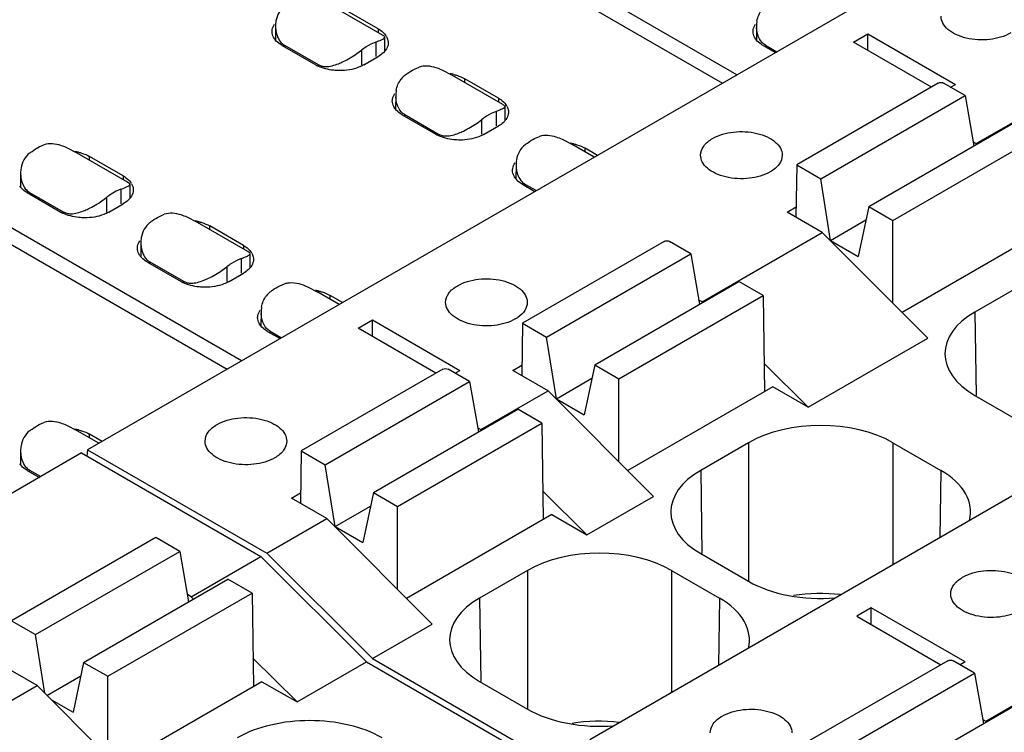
# Model space of a CAD drawing. Header units: inches. Extents: x 0 to 22, y 0 to 17.
# Tile 10 of 51: x 3.55 to 4.12, y 13.215 to 13.627. Entities that reach past the tile are written whole.
import ezdxf

# ---------------------------------------------------------------- set-up
doc = ezdxf.new("R2010")
doc.units = ezdxf.units.IN
doc.header["$LTSCALE"] = 1.21
doc.header["$MEASUREMENT"] = 0
doc.layers.get('0').update_dxf_attribs({"linetype": 'CONTINUOUS'})

msp = doc.modelspace()

# ---------------------------------------------------------------- linework, layer by layer
at = {"color": 7, "linetype": 'CONTINUOUS'}
for p, q in [((4.736179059, 14.0406562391), (3.5892184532, 13.3784155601)), ((5.02682723, 13.8728396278), (3.8798666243, 13.2105989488)), ((3.6973588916, 13.7403315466), (3.9566969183, 13.5905930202)), ((3.9650485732, 13.5954151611), (3.7057105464, 13.7451536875)), ((3.7598712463, 13.6184487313), (3.7308005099, 13.6352338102)), ((3.7574250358, 13.6220663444), (3.7379378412, 13.6333180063)), ((3.6979805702, 13.6237206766), (3.6979202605, 13.6157408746)), ((3.7574250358, 13.6220663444), (3.7574250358, 13.6198611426)), ((3.976369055, 13.6237206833), (3.9763087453, 13.6157408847)), ((3.7560028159, 13.6143948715), (3.7532353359, 13.6132032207)), ((3.7560028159, 13.6143948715), (3.7560345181, 13.6059872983)), ((3.7606705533, 13.6179416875), (3.7598714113, 13.6184485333)), ((3.7609481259, 13.6167166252), (3.7612085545, 13.6172166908)), ((3.7612383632, 13.6092994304), (3.7612085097, 13.6172167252)), ((4.0324622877, 13.6143504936), (4.0408139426, 13.6191726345)), ((4.0408139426, 13.6095283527), (4.0408139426, 13.6191726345)), ((4.0408139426, 13.6191726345), (4.0914912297, 13.589912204)), ((3.7017473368, 13.6124220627), (3.7212345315, 13.6011704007)), ((3.7031329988, 13.6116219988), (3.7031400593, 13.6125562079)), ((3.7031400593, 13.6125562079), (3.7226274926, 13.6013044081)), ((3.7450857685, 13.607680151), (3.747681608, 13.6095978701)), ((3.7476822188, 13.6095975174), (3.7476822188, 13.6011704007)), ((3.7532353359, 13.6132032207), (3.7504471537, 13.6115956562)), ((3.9801358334, 13.6124220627), (3.9873196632, 13.6082742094)), ((3.9815214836, 13.6116220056), (3.9815285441, 13.6125562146)), ((3.9815285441, 13.6125562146), (3.98813219, 13.6087433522)), ((4.0775740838, 13.5883035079), (4.0324622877, 13.6143504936)), ((3.7490733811, 13.6011704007), (3.7574250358, 13.6059925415)), ((3.7226274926, 13.6013044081), (3.7226274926, 13.6006349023)), ((3.7226274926, 13.6013044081), (3.7247525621, 13.6004609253)), ((3.7783556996, 13.5986990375), (3.7811201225, 13.5998924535)), ((3.8003975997, 13.5950492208), (3.7943953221, 13.5981623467)), ((3.8294683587, 13.5782642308), (3.8003976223, 13.5950493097)), ((3.8075349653, 13.5909282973), (3.8075349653, 13.5931334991)), ((3.8270221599, 13.5818818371), (3.8075349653, 13.5931334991)), ((4.0815956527, 13.5906255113), (3.999623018, 13.5432955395)), ((4.0970589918, 13.5834800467), (4.0846834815, 13.5906255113)), ((4.088705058, 13.5883035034), (4.0914912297, 13.589912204)), ((3.7675776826, 13.5835361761), (3.7675173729, 13.5755563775)), ((3.8270221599, 13.5818818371), (3.8270221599, 13.5796766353)), ((4.0135424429, 13.535258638), (4.0970589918, 13.5834800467)), ((4.0970589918, 13.5834800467), (4.1021397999, 13.5542660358)), ((3.4106187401, 13.5747713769), (3.6699567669, 13.4250328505)), ((3.6783084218, 13.4298549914), (3.418970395, 13.5795935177)), ((3.8277442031, 13.5750273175), (3.8255999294, 13.5742103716)), ((3.8308354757, 13.5691149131), (3.8308056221, 13.5770322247)), ((4.1035439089, 13.5556276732), (4.1425182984, 13.5781309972)), ((3.771344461, 13.5722375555), (3.7908316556, 13.5609858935)), ((3.7727301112, 13.5714374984), (3.7727371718, 13.5723717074)), ((3.7727371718, 13.5723717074), (3.792224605, 13.5611199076)), ((3.8146828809, 13.5674956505), (3.8172787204, 13.5694133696)), ((3.8172793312, 13.5694130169), (3.8172793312, 13.5609858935)), ((3.8228324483, 13.5730187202), (3.8200442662, 13.5714111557)), ((3.8255999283, 13.574210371), (3.8228324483, 13.5730187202)), ((3.8255999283, 13.574210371), (3.8256316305, 13.565802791)), ((3.8186705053, 13.5609858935), (3.8270221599, 13.5658080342)), ((4.0413812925, 13.5191848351), (4.1248978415, 13.5674062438)), ((3.792224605, 13.5611199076), (3.792224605, 13.5604503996)), ((3.792224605, 13.5611199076), (3.7943496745, 13.5602764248)), ((3.8479528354, 13.5585145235), (3.8507172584, 13.5597079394)), ((3.8699947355, 13.5548647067), (3.8639924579, 13.5579778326)), ((4.0553007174, 13.5111479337), (4.1388172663, 13.5593693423)), ((3.5612126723, 13.5536923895), (3.5639770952, 13.5548858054)), ((3.5832545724, 13.5500425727), (3.5772522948, 13.5531556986)), ((3.8824062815, 13.5476985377), (3.8699947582, 13.5548647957)), ((3.8771320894, 13.5507437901), (3.8771320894, 13.5529489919)), ((3.8843159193, 13.5488011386), (3.8771320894, 13.5529489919)), ((4.1017198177, 13.5566808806), (4.1035439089, 13.5556276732)), ((3.6123253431, 13.533257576), (3.583254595, 13.5500426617)), ((3.590391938, 13.5459216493), (3.590391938, 13.548126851)), ((3.6098791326, 13.5368751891), (3.590391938, 13.548126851)), ((3.8371748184, 13.5433516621), (3.8371145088, 13.5353718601)), ((3.999623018, 13.5432955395), (3.9991654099, 13.5130221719)), ((3.999623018, 13.5432955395), (4.0135424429, 13.535258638)), ((3.5504346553, 13.5385295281), (3.5503743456, 13.5305497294)), ((3.6098791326, 13.5368751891), (3.6098791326, 13.5346699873)), ((4.0192168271, 13.4995572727), (4.0135424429, 13.535258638)), ((3.6084569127, 13.5292037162), (3.6056894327, 13.5280120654)), ((3.6084569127, 13.5292037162), (3.6084886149, 13.520796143)), ((3.6131246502, 13.5327505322), (3.6123255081, 13.533257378)), ((3.6134022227, 13.5315254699), (3.6136626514, 13.5320255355)), ((3.6136626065, 13.5320255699), (3.61369246, 13.5241082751)), ((3.8409415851, 13.5320530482), (3.8481254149, 13.5279051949)), ((3.842327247, 13.5312529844), (3.8423343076, 13.5321871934)), ((3.8423343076, 13.5321871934), (3.8489379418, 13.5283743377)), ((3.5542014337, 13.5272309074), (3.5736886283, 13.5159792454)), ((3.5555870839, 13.5264308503), (3.5555941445, 13.5273650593)), ((3.5555941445, 13.5273650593), (3.5750815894, 13.5161132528)), ((3.5975398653, 13.5224889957), (3.6001357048, 13.5244067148)), ((3.6001363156, 13.5244063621), (3.6001363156, 13.5159792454)), ((3.6056894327, 13.5280120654), (3.6029012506, 13.5264045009)), ((3.601527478, 13.5159792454), (3.6098791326, 13.5208013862)), ((3.9940552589, 13.515972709), (3.9992553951, 13.5189752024)), ((4.0413812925, 13.5191848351), (4.0352210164, 13.4903166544)), ((4.0413812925, 13.5191848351), (4.0553007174, 13.5111479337)), ((3.5750815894, 13.5161132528), (3.5750815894, 13.515443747)), ((3.5750815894, 13.5161132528), (3.5772066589, 13.51526977)), ((3.6308097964, 13.5135078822), (3.6335742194, 13.5147012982)), ((3.6528516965, 13.5098580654), (3.6468494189, 13.5129711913)), ((4.01445959, 13.5041915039), (3.9940552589, 13.515972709)), ((3.6819224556, 13.4930730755), (3.6528517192, 13.5098581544)), ((3.6599890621, 13.505737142), (3.6599890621, 13.5079423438)), ((3.6794762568, 13.4966906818), (3.6599890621, 13.5079423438)), ((4.0192168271, 13.4995572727), (4.0397189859, 13.5113949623)), ((4.0553007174, 13.4632413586), (4.0553007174, 13.5111479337)), ((4.1445794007, 13.5064431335), (4.0605831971, 13.4579447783)), ((3.9448624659, 13.4640069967), (4.01445959, 13.5041915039)), ((4.01445959, 13.5041915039), (4.0754545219, 13.4430337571)), ((3.6200317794, 13.4983450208), (3.6199714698, 13.4903652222)), ((3.6794762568, 13.4966906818), (3.6794762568, 13.49448548)), ((3.9229142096, 13.4990048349), (3.840941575, 13.451674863)), ((3.9383775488, 13.4918593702), (3.9260020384, 13.4990048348)), ((4.0192168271, 13.4995572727), (4.0352210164, 13.4903166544)), ((3.6780540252, 13.4890192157), (3.6752865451, 13.4878275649)), ((3.6780540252, 13.4890192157), (3.6780857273, 13.4806116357)), ((3.6827217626, 13.4925660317), (3.6819226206, 13.4930728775)), ((3.6829993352, 13.4913409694), (3.6832597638, 13.491841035)), ((3.6832895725, 13.4839237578), (3.683259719, 13.4918410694)), ((3.8548609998, 13.4436379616), (3.9383775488, 13.4918593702)), ((3.9383775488, 13.4918593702), (3.9434583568, 13.4626453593)), ((3.6237985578, 13.4870464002), (3.6432857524, 13.4757947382)), ((3.625184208, 13.4862463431), (3.6251912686, 13.4871805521)), ((3.6251912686, 13.4871805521), (3.6446787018, 13.4759287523)), ((3.6671369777, 13.4823044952), (3.6697328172, 13.4842222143)), ((3.669733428, 13.4842218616), (3.669733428, 13.4757947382)), ((3.6752865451, 13.4878275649), (3.672498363, 13.4862200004)), ((3.6711246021, 13.4757947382), (3.6794762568, 13.4806168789)), ((3.6446787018, 13.4759287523), (3.6446787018, 13.4752592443)), ((3.6446787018, 13.4759287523), (3.6468037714, 13.4750852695)), ((3.7004069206, 13.473323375), (3.7031713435, 13.4745167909)), ((3.7164503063, 13.4727850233), (3.7224488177, 13.4696735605)), ((3.8826998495, 13.4275641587), (3.9662163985, 13.4757855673)), ((3.9801358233, 13.4677486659), (3.9662163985, 13.4757855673)), ((4.1304672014, 13.4741099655), (4.1027537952, 13.4581085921)), ((3.7348603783, 13.4625073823), (3.7224488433, 13.4696736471)), ((3.7295861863, 13.4655526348), (3.7295861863, 13.4677578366)), ((3.7367700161, 13.4636099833), (3.7295861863, 13.4677578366)), ((3.8966192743, 13.4195272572), (3.9801358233, 13.4677486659)), ((3.9801358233, 13.4677486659), (3.9809787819, 13.4119821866)), ((3.9448624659, 13.4640069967), (3.9430383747, 13.4650602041)), ((3.6896289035, 13.4581605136), (3.6895685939, 13.450180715)), ((4.1027537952, 13.4581085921), (4.1034825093, 13.4099000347)), ((3.7457221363, 13.4487903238), (3.7540737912, 13.4536124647)), ((3.7540737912, 13.443968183), (3.7540737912, 13.4536124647)), ((3.7540737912, 13.4536124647), (3.8047510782, 13.4243520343)), ((3.840941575, 13.451674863), (3.8404839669, 13.4214014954)), ((3.840941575, 13.451674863), (3.8548609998, 13.4436379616)), ((3.6933956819, 13.4468618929), (3.7005795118, 13.4427140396)), ((3.6947813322, 13.4460618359), (3.6947883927, 13.4469960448)), ((3.6947883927, 13.4469960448), (3.7013920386, 13.4431831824)), ((3.7908339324, 13.4227433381), (3.7457221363, 13.4487903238)), ((3.8605353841, 13.4079365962), (3.8548609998, 13.4436379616)), ((4.0062461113, 13.4030736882), (4.0754545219, 13.4430337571)), ((3.8353738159, 13.4243520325), (3.8405739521, 13.427354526)), ((3.8826998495, 13.4275641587), (3.8765395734, 13.3986959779)), ((3.8826998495, 13.4275641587), (3.8966192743, 13.4195272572)), ((4.0062461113, 13.4030736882), (3.9807305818, 13.4284020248)), ((3.7948555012, 13.4250653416), (3.7128828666, 13.3777353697)), ((3.8103188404, 13.4179198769), (3.79794333, 13.4250653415)), ((3.8019649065, 13.4227433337), (3.8047510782, 13.4243520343)), ((3.855778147, 13.4125708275), (3.8353738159, 13.4243520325)), ((3.7268022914, 13.3696984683), (3.8103188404, 13.4179198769)), ((3.8103188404, 13.4179198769), (3.8153996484, 13.388705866)), ((3.8605353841, 13.4079365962), (3.8810375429, 13.4197742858)), ((3.8966192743, 13.3716206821), (3.8966192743, 13.4195272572)), ((3.8168037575, 13.3900675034), (3.855778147, 13.4125708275)), ((3.855778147, 13.4125708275), (3.9167730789, 13.3514130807)), ((3.9858979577, 13.4148224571), (3.901901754, 13.3663241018)), ((4.0062461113, 13.4030736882), (3.9858979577, 13.4148224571)), ((4.1027537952, 13.4098890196), (4.1304672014, 13.3938876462)), ((3.8605353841, 13.4079365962), (3.8765395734, 13.3986959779)), ((3.7546411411, 13.3536246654), (3.8381576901, 13.4018460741)), ((3.8520771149, 13.3938091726), (3.8381576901, 13.4018460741)), ((3.561212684, 13.3929543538), (3.563977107, 13.3941477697)), ((3.5832545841, 13.389304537), (3.5772523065, 13.3924176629)), ((3.7685605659, 13.3455877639), (3.8520771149, 13.3938091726)), ((3.8520771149, 13.3938091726), (3.8529200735, 13.3380426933)), ((3.5956661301, 13.3821383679), (3.5832546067, 13.3893046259)), ((3.590391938, 13.3851836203), (3.590391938, 13.3873888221)), ((3.5975757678, 13.3832409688), (3.590391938, 13.3873888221)), ((3.8149796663, 13.3911207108), (3.8168037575, 13.3900675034)), ((3.9717857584, 13.3824892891), (3.9440723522, 13.3664879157)), ((3.9717857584, 13.3824892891), (3.9717857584, 13.3022669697)), ((4.0552991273, 13.3824892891), (4.0552991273, 13.3118914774)), ((4.0552991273, 13.3824892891), (4.0830125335, 13.3664879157)), ((3.5857601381, 13.3765361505), (3.4159431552, 13.2784859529)), ((3.550434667, 13.3777914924), (3.5503743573, 13.3698116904)), ((3.5857601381, 13.3765361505), (3.6894625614, 13.316659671)), ((3.5892184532, 13.3784155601), (3.5888062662, 13.3747773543)), ((3.5892184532, 13.3784155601), (3.6929208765, 13.3185390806)), ((3.7128828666, 13.3777353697), (3.7124252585, 13.3474620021)), ((3.7128828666, 13.3777353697), (3.7268022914, 13.3696984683)), ((3.7324766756, 13.333997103), (3.7268022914, 13.3696984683)), ((3.5542014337, 13.3664928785), (3.5612836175, 13.3624037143)), ((3.5555870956, 13.3656928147), (3.5555941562, 13.3666270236)), ((3.5555941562, 13.3666270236), (3.5620961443, 13.3628728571)), ((3.9440723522, 13.3664879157), (3.9448010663, 13.3182793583)), ((4.0830125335, 13.3664879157), (4.0824239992, 13.3275530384)), ((3.7073151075, 13.3504125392), (3.7125152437, 13.3534150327)), ((3.7546411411, 13.3536246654), (3.748480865, 13.3247564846)), ((3.7546411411, 13.3536246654), (3.7685605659, 13.3455877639)), ((3.8781874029, 13.3291341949), (3.8526718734, 13.3544625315)), ((3.7277194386, 13.3386313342), (3.7073151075, 13.3504125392)), ((3.8781874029, 13.3291341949), (3.9167730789, 13.3514130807)), ((3.7324766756, 13.333997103), (3.7529788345, 13.3458347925)), ((3.7685605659, 13.2976811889), (3.7685605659, 13.3455877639)), ((3.8578392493, 13.3408829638), (3.7738430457, 13.2923846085)), ((3.8578392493, 13.3408829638), (3.8781874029, 13.3291341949)), ((3.6929208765, 13.3185390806), (3.7277194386, 13.3386313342)), ((3.7277194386, 13.3386313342), (3.7887143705, 13.2774735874)), ((3.7324766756, 13.333997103), (3.748480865, 13.3247564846)), ((3.6286918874, 13.3276347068), (3.5451753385, 13.2794132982)), ((3.6426113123, 13.3195978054), (3.6286918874, 13.3276347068)), ((3.5590947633, 13.2713763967), (3.6426113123, 13.3195978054)), ((3.6426113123, 13.3195978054), (3.6476921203, 13.2903837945)), ((3.7541101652, 13.2574935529), (3.6929208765, 13.3185390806)), ((3.9440723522, 13.3182683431), (3.9717857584, 13.3022669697)), ((3.6490962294, 13.2933526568), (3.6894625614, 13.316659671)), ((3.6894625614, 13.316659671), (3.75065185, 13.2556141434)), ((3.84372705, 13.3085497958), (3.8160136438, 13.2925484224)), ((3.84372705, 13.3085497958), (3.84372705, 13.2283274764)), ((3.9272404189, 13.3085497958), (3.9272404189, 13.2379519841)), ((3.9272404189, 13.3085497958), (3.9549538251, 13.2925484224)), ((3.586933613, 13.2553025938), (3.6704501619, 13.3035240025)), ((3.6843695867, 13.295487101), (3.6704501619, 13.3035240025)), ((3.6008530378, 13.2472656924), (3.6843695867, 13.295487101)), ((3.6843695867, 13.295487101), (3.6851884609, 13.2413139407)), ((3.6490962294, 13.2933526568), (3.6469614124, 13.2945852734)), ((3.6504708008, 13.2919881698), (3.6490962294, 13.2933526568)), ((3.8160136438, 13.2925484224), (3.8167423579, 13.244339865)), ((3.9549538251, 13.2925484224), (3.9543652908, 13.2536135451)), ((4.0427732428, 13.2869210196), (4.0344215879, 13.2820988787)), ((4.0970589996, 13.255577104), (4.0427732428, 13.2869210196)), ((4.0427732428, 13.2772767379), (4.0427732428, 13.2869210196)), ((3.5451753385, 13.2794132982), (3.5590947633, 13.2713763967)), ((4.0344215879, 13.2820988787), (4.0831418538, 13.2539684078)), ((3.7541101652, 13.2574935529), (3.7887143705, 13.2774735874)), ((3.5644909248, 13.2374255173), (3.5590947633, 13.2713763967)), ((3.7104798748, 13.2324193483), (3.6849396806, 13.2577721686)), ((3.7104798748, 13.2324193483), (3.75065185, 13.2556141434)), ((3.75065185, 13.2556141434), (3.8541393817, 13.1958617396)), ((3.7541101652, 13.2574935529), (3.8574960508, 13.1977998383)), ((4.0871634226, 13.2562904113), (4.005190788, 13.2089604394)), ((4.1026267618, 13.2491449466), (4.0902512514, 13.2562904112)), ((4.0970589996, 13.255577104), (4.0942728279, 13.2539684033)), ((3.5600119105, 13.2419164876), (3.5396075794, 13.2536976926)), ((3.586933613, 13.2553025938), (3.5807733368, 13.2264344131)), ((3.586933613, 13.2553025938), (3.6008530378, 13.2472656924)), ((3.5657004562, 13.2362127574), (3.5852713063, 13.247512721)), ((3.6008530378, 13.2009663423), (3.6008530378, 13.2472656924)), ((3.6901317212, 13.2441681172), (3.6061355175, 13.1956697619)), ((3.6901317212, 13.2441681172), (3.7104798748, 13.2324193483)), ((3.8160136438, 13.2443288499), (3.84372705, 13.2283274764)), ((4.0191102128, 13.200923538), (4.1026267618, 13.2491449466)), ((4.1026267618, 13.2491449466), (4.1077075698, 13.2199309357)), ((3.5196455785, 13.2186094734), (3.5600119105, 13.2419164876)), ((3.5600119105, 13.2419164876), (3.6210068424, 13.1807587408)), ((4.1091116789, 13.2212925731), (4.1480860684, 13.2437958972)), ((3.5682292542, 13.2336772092), (3.5807733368, 13.2264344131)), ((4.0469490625, 13.1848497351), (4.1304656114, 13.2330711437)), ((4.1072875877, 13.2223457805), (4.1091116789, 13.2212925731))]:
    msp.add_line(p, q, dxfattribs=at)
for centre, radius, start, end in [((3.7152078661, 13.6236009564), 0.0172277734, 169.9823114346, 179.6019124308), ((3.993599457, 13.6236007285), 0.017230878, 170.0078885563, 179.601197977), ((3.9939528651, 13.6235903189), 0.0175843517, 179.5752957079, 182.3649227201), ((3.7054744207, 13.621856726), 0.0098455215, 215.4728798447, 218.6665361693), ((3.7544340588, 13.613150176), 0.0089451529, 29.3342695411, 35.5043839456), ((3.983862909, 13.6218567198), 0.0098455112, 215.4728787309, 218.6664564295), ((3.7074673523, 13.6198735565), 0.0085061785, 223.8237123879, 232.6151527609), ((3.7070915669, 13.6193871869), 0.0078915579, 232.638987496, 239.9519623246), ((3.7696321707, 13.5821362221), 0.0351556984, 123.0735863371, 128.6355207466), ((3.7530187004, 13.6159715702), 0.010715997, 318.1764392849, 321.2413089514), ((3.753688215, 13.6154344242), 0.0098576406, 321.239662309, 324.5257894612), ((3.7308641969, 13.61787292), 0.0192796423, 240.0348439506, 243.4778775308), ((3.7808402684, 13.5850036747), 0.0129030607, 128.5473838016, 142.1641096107), ((3.7941270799, 13.5662064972), 0.0302177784, 76.6775644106, 80.642562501), ((3.7848080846, 13.5834162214), 0.017230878, 170.0078885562, 179.6011979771), ((3.7851614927, 13.5834058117), 0.0175843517, 179.575295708, 182.3649227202), ((3.7750715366, 13.5816722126), 0.0098455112, 215.4728787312, 218.6664564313), ((3.8240314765, 13.5729658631), 0.0089448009, 29.3295549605, 35.5044624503), ((3.8392292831, 13.5419517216), 0.0351556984, 123.0735863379, 128.6355207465), ((3.822615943, 13.5757869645), 0.0107158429, 318.1775751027, 321.2412474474), ((3.8232853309, 13.5752499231), 0.0098576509, 321.2395829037, 324.5257883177), ((3.8004613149, 13.5776884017), 0.0192796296, 240.0348432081, 243.4778413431), ((3.863724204, 13.5260219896), 0.0302177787, 76.6775644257, 80.6425635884), ((3.5769840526, 13.5211998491), 0.0302177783, 76.6775644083, 80.642562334), ((3.8544021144, 13.5432319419), 0.0172277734, 169.9823114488, 179.6019124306), ((3.5676619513, 13.5384098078), 0.0172277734, 169.9823114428, 179.6019124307), ((3.844668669, 13.5414877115), 0.0098455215, 215.472879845, 218.6665361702), ((3.5579285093, 13.5366655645), 0.0098455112, 215.4728787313, 218.6664564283), ((3.6068881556, 13.5279590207), 0.0089451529, 29.3342695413, 35.5043839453), ((3.8466616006, 13.539504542), 0.0085061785, 223.8237123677, 232.6151524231), ((3.8462858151, 13.5390181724), 0.0078915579, 232.6389871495, 239.95196232), ((3.5599214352, 13.5346824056), 0.0085061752, 223.8237113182, 232.6152457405), ((3.5595456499, 13.5341960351), 0.0078915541, 232.639082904, 239.9519635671), ((3.6220862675, 13.4969450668), 0.0351556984, 123.0735863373, 128.6355207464), ((3.6054729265, 13.5307803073), 0.0107158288, 318.1775959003, 321.2413249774), ((3.6061423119, 13.5302432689), 0.0098576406, 321.2396623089, 324.5257894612), ((3.5833182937, 13.5326817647), 0.0192796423, 240.0348439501, 243.4778775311), ((3.6465811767, 13.4810153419), 0.0302177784, 76.6775644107, 80.6425625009), ((3.6372590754, 13.4982253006), 0.0172277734, 169.9823114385, 179.6019124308), ((3.6275256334, 13.4964810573), 0.0098455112, 215.4728787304, 218.6664564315), ((3.6764852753, 13.4877745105), 0.0089451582, 29.3343407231, 35.5043827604), ((3.6295185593, 13.4944978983), 0.0085061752, 223.8237113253, 232.6152455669), ((3.6291427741, 13.4940115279), 0.0078915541, 232.6390827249, 239.9519635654), ((3.6916833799, 13.4567605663), 0.0351556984, 123.0735863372, 128.6355207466), ((3.6750700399, 13.4905958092), 0.0107158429, 318.1775751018, 321.2412474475), ((3.6757394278, 13.4900587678), 0.0098576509, 321.2395829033, 324.5257883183), ((3.6529154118, 13.4924972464), 0.0192796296, 240.0348432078, 243.4778413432), ((3.7028914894, 13.4596280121), 0.0129030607, 128.5473838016, 142.1641096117), ((3.7161782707, 13.440830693), 0.0302179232, 76.6775705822, 80.6430036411), ((3.7068593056, 13.4580405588), 0.017230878, 170.0078885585, 179.601197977), ((3.7072127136, 13.4580301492), 0.0175843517, 179.575295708, 182.3649227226), ((3.8265260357, 13.4718554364), 0.0205064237, 299.9565127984, 304.7089585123), ((3.6971227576, 13.4562965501), 0.0098455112, 215.4728787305, 218.6664564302), ((3.5769840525, 13.3604618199), 0.0302177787, 76.6775644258, 80.6425635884), ((3.567661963, 13.3776717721), 0.0172277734, 169.9823114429, 179.6019124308), ((3.5579285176, 13.3759275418), 0.0098455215, 215.4728798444, 218.6665361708), ((3.5599214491, 13.3739443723), 0.0085061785, 223.8237123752, 232.6151524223), ((3.5595456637, 13.3734580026), 0.0078915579, 232.6389871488, 239.9519623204)]:
    msp.add_arc(centre, radius, start, end, dxfattribs=at)
for centre, major_axis, ratio, start_param, end_param in [((4.1445168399, 13.4339988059), (0.0590596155, -0), 0.5773434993, 2.3562325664, 3.9269527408), ((4.0135424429, 13.3583758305), (0.0590551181, -0), 0.5774314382, 0.7854362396, 2.356156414), ((3.9858353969, 13.3423781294), (0.0590596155, -0), 0.5773434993, 2.3562325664, 3.9269527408), ((4.0412494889, 13.3423781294), (0.0590596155, -0), 0.5773434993, 6.1394332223, 7.0685453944), ((3.8854837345, 13.2844363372), (0.0590551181, -0), 0.5774314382, 0.7854362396, 2.356156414), ((4.0135424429, 13.3263804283), (0.0590551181, -0), 0.5774314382, -2.356156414, -1.4258675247), ((4.0135424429, 13.2611006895), (0.0590551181, -0), 0.5774314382, 7.6592138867, 8.1245106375), ((3.8577766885, 13.2684386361), (0.0590596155, -0), 0.5773434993, 2.3562325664, 3.9269527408), ((3.9131907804, 13.2684386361), (0.0590596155, -0), 0.5773434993, 6.1394332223, 7.0685453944), ((3.8854837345, 13.252440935), (0.0590551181, -0), 0.5774314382, -2.356156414, -1.4258675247), ((3.8854837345, 13.1871611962), (0.0590551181, -0), 0.5774314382, 7.6592138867, 8.1245106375)]:
    msp.add_ellipse(centre, major_axis=major_axis, ratio=ratio, start_param=start_param, end_param=end_param, dxfattribs=at)
for points, knots in [([(3.7032030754, 13.6352792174), (3.7018771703, 13.6342251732), (3.6996406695, 13.6315450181), (3.6985389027, 13.6282667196), (3.6982427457, 13.6265977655)], [0, 0, 0, 0, 0.4998222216, 1, 1, 1, 1]), ([(4.123505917, 13.6196487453), (4.119851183, 13.6175385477), (4.1111156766, 13.6151744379), (4.100070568, 13.6157336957), (4.091960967, 13.6184362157), (4.0872181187, 13.6213282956), (4.0840049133, 13.6249825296), (4.0831815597, 13.6279304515), (4.0831809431, 13.6292930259)], [0, 0, 0, 0, 0.2699311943, 0.5613185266, 0.6954613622, 0.8131323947, 0.912847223, 1, 1, 1, 1]), ([(3.6959821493, 13.6204589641), (3.6959821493, 13.6208283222), (3.696111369, 13.6223635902), (3.6967804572, 13.6238254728), (3.6974563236, 13.6247747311)], [0, 0, 0, 0, 0.240680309, 1, 1, 1, 1]), ([(3.6974563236, 13.6161431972), (3.6972195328, 13.6164757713), (3.6964094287, 13.6177777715), (3.6959821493, 13.6193334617), (3.6959821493, 13.6204589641)], [0, 0, 0, 0, 0.2661815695, 1, 1, 1, 1]), ([(3.6979805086, 13.6237206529), (3.697973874, 13.6228279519), (3.6982048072, 13.6193778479), (3.6995418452, 13.6158437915), (3.7013303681, 13.6139835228)], [0, 0, 0, 0, 0.2570244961, 1, 1, 1, 1]), ([(3.7574250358, 13.6220663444), (3.7578706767, 13.6218090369), (3.75947306, 13.6207905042), (3.7609120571, 13.6194744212), (3.761716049, 13.6183452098)], [0, 0, 0, 0, 0.2707257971, 1, 1, 1, 1]), ([(3.9743706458, 13.6204589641), (3.9743706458, 13.6208283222), (3.9744998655, 13.6223635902), (3.9751689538, 13.6238254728), (3.9758448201, 13.6247747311)], [0, 0, 0, 0, 0.240680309, 1, 1, 1, 1]), ([(3.9758448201, 13.6161431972), (3.9756080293, 13.6164757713), (3.9747979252, 13.6177777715), (3.9743706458, 13.6193334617), (3.9743706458, 13.6204589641)], [0, 0, 0, 0, 0.2661815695, 1, 1, 1, 1]), ([(3.7017473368, 13.6124220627), (3.7013478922, 13.612652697), (3.6998932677, 13.6135684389), (3.6985731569, 13.6147222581), (3.6977870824, 13.6157053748)], [0, 0, 0, 0, 0.2681682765, 1, 1, 1, 1]), ([(3.7560021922, 13.6143952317), (3.7571078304, 13.6147890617), (3.758782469, 13.6154602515), (3.7604858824, 13.6162552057), (3.7609481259, 13.6167166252)], [0, 0, 0, 0, 0.6424767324, 1, 1, 1, 1]), ([(3.7612085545, 13.6172166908), (3.761208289, 13.6172755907), (3.7611394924, 13.617584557), (3.7608707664, 13.6177935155), (3.7606705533, 13.6179416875)], [0, 0, 0, 0, 0.1912483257, 1, 1, 1, 1]), ([(3.762232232, 13.6175324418), (3.7623876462, 13.6172552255), (3.7629242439, 13.6161616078), (3.7631902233, 13.6149295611), (3.7631902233, 13.6140294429)], [0, 0, 0, 0, 0.2609424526, 1, 1, 1, 1]), ([(3.9801358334, 13.6124220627), (3.9797363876, 13.6126526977), (3.9782817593, 13.6135684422), (3.9769616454, 13.6147222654), (3.9761755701, 13.6157053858)], [0, 0, 0, 0, 0.2681683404, 1, 1, 1, 1]), ([(3.7610042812, 13.6088257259), (3.7607653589, 13.6085585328), (3.7596938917, 13.6074705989), (3.7584355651, 13.6065760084), (3.7574250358, 13.6059925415)], [0, 0, 0, 0, 0.2349914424, 1, 1, 1, 1]), ([(3.7631902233, 13.6140294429), (3.7631902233, 13.6136600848), (3.7630610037, 13.6121248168), (3.7623919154, 13.6106629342), (3.761716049, 13.609713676)], [0, 0, 0, 0, 0.240680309, 1, 1, 1, 1]), ([(3.7343748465, 13.6018625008), (3.7353075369, 13.6022296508), (3.7390301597, 13.6038753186), (3.742561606, 13.6059406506), (3.7450857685, 13.607680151)], [0, 0, 0, 0, 0.2464085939, 1, 1, 1, 1]), ([(3.7351539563, 13.5978416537), (3.7339877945, 13.5978416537), (3.7295784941, 13.5980690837), (3.7251644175, 13.5991679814), (3.7222550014, 13.6006222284)], [0, 0, 0, 0, 0.2639102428, 1, 1, 1, 1]), ([(3.7247525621, 13.6004609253), (3.7255030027, 13.6002795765), (3.7287974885, 13.5999580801), (3.7320464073, 13.6009459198), (3.7343748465, 13.6018625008)], [0, 0, 0, 0, 0.2357818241, 1, 1, 1, 1]), ([(3.7490733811, 13.6011704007), (3.7481221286, 13.6006211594), (3.7437517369, 13.5985949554), (3.7388566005, 13.5978416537), (3.7351539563, 13.5978416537)], [0, 0, 0, 0, 0.228788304, 1, 1, 1, 1]), ([(3.772799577, 13.5950950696), (3.7732509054, 13.5954538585), (3.7750110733, 13.5967894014), (3.7768976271, 13.5979635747), (3.7783556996, 13.5986990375)], [0, 0, 0, 0, 0.2609334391, 1, 1, 1, 1]), ([(3.7943953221, 13.5981623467), (3.7932471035, 13.598669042), (3.7890923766, 13.6002927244), (3.7841849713, 13.6009883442), (3.7811207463, 13.5998920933)], [0, 0, 0, 0, 0.2783141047, 1, 1, 1, 1]), ([(3.8010901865, 13.5956110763), (3.8016835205, 13.5954702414), (3.803908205, 13.5948664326), (3.8060662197, 13.5939815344), (3.8075349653, 13.5931334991)], [0, 0, 0, 0, 0.2644710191, 1, 1, 1, 1]), ([(4.0815956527, 13.5906255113), (4.0820509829, 13.5908884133), (4.0831395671, 13.5910085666), (4.0842281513, 13.5908884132), (4.0846834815, 13.5906255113)], [0, 0, 0, 0, 0.5000000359, 1, 1, 1, 1]), ([(3.7655792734, 13.5802744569), (3.7655792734, 13.580643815), (3.7657084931, 13.582179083), (3.7663775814, 13.5836409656), (3.7670534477, 13.5845902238)], [0, 0, 0, 0, 0.240680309, 1, 1, 1, 1]), ([(3.7670534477, 13.57595869), (3.7668166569, 13.5762912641), (3.7660065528, 13.5775932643), (3.7655792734, 13.5791489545), (3.7655792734, 13.5802744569)], [0, 0, 0, 0, 0.2661815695, 1, 1, 1, 1]), ([(3.8270221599, 13.5818818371), (3.8274678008, 13.5816245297), (3.8290701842, 13.5806059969), (3.8305091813, 13.5792899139), (3.8313131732, 13.5781607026)], [0, 0, 0, 0, 0.2707257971, 1, 1, 1, 1]), ([(3.771344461, 13.5722375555), (3.7709450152, 13.5724681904), (3.7694903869, 13.573383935), (3.768170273, 13.5745377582), (3.7673841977, 13.5755208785)], [0, 0, 0, 0, 0.2681683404, 1, 1, 1, 1]), ([(3.8308056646, 13.5770321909), (3.8308073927, 13.5766464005), (3.8295600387, 13.5757831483), (3.8285362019, 13.5753531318), (3.8277442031, 13.5750273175)], [0, 0, 0, 0, 0.3105753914, 1, 1, 1, 1]), ([(3.8294685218, 13.5782640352), (3.829790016, 13.5780783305), (3.8302818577, 13.5777936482), (3.8307362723, 13.5773546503), (3.8307901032, 13.5771489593)], [0, 0, 0, 0, 0.6358606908, 1, 1, 1, 1]), ([(3.8318297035, 13.5773473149), (3.8319850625, 13.5770701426), (3.8325214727, 13.575976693), (3.8327873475, 13.5747448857), (3.8327873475, 13.5738449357)], [0, 0, 0, 0, 0.2609387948, 1, 1, 1, 1]), ([(3.8327873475, 13.5738449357), (3.8327873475, 13.5734755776), (3.8326581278, 13.5719403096), (3.8319890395, 13.570478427), (3.8313131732, 13.5695291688)], [0, 0, 0, 0, 0.240680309, 1, 1, 1, 1]), ([(3.8039719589, 13.5616780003), (3.8049046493, 13.5620451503), (3.8086272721, 13.5636908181), (3.8121587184, 13.5657561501), (3.8146828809, 13.5674956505)], [0, 0, 0, 0, 0.2464085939, 1, 1, 1, 1]), ([(3.8306015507, 13.5686413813), (3.8303626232, 13.5683741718), (3.8292911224, 13.567286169), (3.8280327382, 13.5663915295), (3.8270221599, 13.5658080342)], [0, 0, 0, 0, 0.2349906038, 1, 1, 1, 1]), ([(3.8047510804, 13.5576571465), (3.8035849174, 13.5576571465), (3.7991756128, 13.557884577), (3.794761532, 13.5589834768), (3.7918521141, 13.5604377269)], [0, 0, 0, 0, 0.2639102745, 1, 1, 1, 1]), ([(3.7943496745, 13.5602764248), (3.7951001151, 13.560095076), (3.7983946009, 13.5597735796), (3.8016435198, 13.5607614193), (3.8039719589, 13.5616780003)], [0, 0, 0, 0, 0.2357818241, 1, 1, 1, 1]), ([(3.8186705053, 13.5609858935), (3.8177192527, 13.5604366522), (3.813348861, 13.5584104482), (3.8084537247, 13.5576571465), (3.8047510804, 13.5576571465)], [0, 0, 0, 0, 0.228788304, 1, 1, 1, 1]), ([(3.8423967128, 13.5549105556), (3.8428480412, 13.5552693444), (3.8446082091, 13.5566048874), (3.8464947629, 13.5577790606), (3.8479528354, 13.5585145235)], [0, 0, 0, 0, 0.2609334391, 1, 1, 1, 1]), ([(3.8639924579, 13.5579778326), (3.8628442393, 13.558484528), (3.8586895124, 13.5601082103), (3.8537821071, 13.5608038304), (3.8507178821, 13.5597075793)], [0, 0, 0, 0, 0.2783141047, 1, 1, 1, 1]), ([(3.9439866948, 13.5489240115), (3.943985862, 13.5507641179), (3.9455955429, 13.5548700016), (3.94895147, 13.5574403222), (3.9509050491, 13.5585682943)], [0, 0, 0, 0, 0.4492511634, 1, 1, 1, 1]), ([(3.9509050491, 13.5585682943), (3.954559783, 13.5606784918), (3.9632952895, 13.5630426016), (3.974340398, 13.5624833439), (3.9824499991, 13.5597808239), (3.9871928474, 13.556888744), (3.9904060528, 13.5532345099), (3.9912294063, 13.5502865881), (3.991230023, 13.5489240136)], [0, 0, 0, 0, 0.2699311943, 0.5613185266, 0.6954613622, 0.8131323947, 0.912847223, 1, 1, 1, 1]), ([(3.5556565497, 13.5500884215), (3.5561078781, 13.5504472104), (3.557868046, 13.5517827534), (3.5597545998, 13.5529569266), (3.5612126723, 13.5536923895)], [0, 0, 0, 0, 0.2609334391, 1, 1, 1, 1]), ([(3.5772522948, 13.5531556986), (3.5761040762, 13.5536623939), (3.5719493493, 13.5552860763), (3.5670419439, 13.5559816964), (3.563977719, 13.5548854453)], [0, 0, 0, 0, 0.2783141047, 1, 1, 1, 1]), ([(3.8423973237, 13.5549102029), (3.8410714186, 13.5538561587), (3.8388349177, 13.5511760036), (3.837733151, 13.5478977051), (3.837436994, 13.546228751)], [0, 0, 0, 0, 0.4998222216, 1, 1, 1, 1]), ([(3.8706873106, 13.5554265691), (3.8712806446, 13.5552857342), (3.8735053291, 13.5546819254), (3.8756633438, 13.5537970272), (3.8771320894, 13.5529489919)], [0, 0, 0, 0, 0.2644710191, 1, 1, 1, 1]), ([(3.5556571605, 13.5500880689), (3.5543312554, 13.5490340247), (3.5520947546, 13.5463538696), (3.5509929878, 13.5430755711), (3.5506968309, 13.541406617)], [0, 0, 0, 0, 0.4998222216, 1, 1, 1, 1]), ([(3.5839471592, 13.5506044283), (3.5845404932, 13.5504635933), (3.5867651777, 13.5498597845), (3.5889231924, 13.5489748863), (3.590391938, 13.548126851)], [0, 0, 0, 0, 0.2644710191, 1, 1, 1, 1]), ([(3.9843116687, 13.5392797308), (3.9806569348, 13.5371695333), (3.9719214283, 13.5348054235), (3.9608763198, 13.5353646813), (3.9527667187, 13.5380672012), (3.9480238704, 13.5409592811), (3.944810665, 13.5446135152), (3.9439873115, 13.547561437), (3.9439866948, 13.5489240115)], [0, 0, 0, 0, 0.2699311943, 0.5613185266, 0.6954613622, 0.8131323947, 0.912847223, 1, 1, 1, 1]), ([(3.991230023, 13.5489240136), (3.9912308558, 13.5470839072), (3.9896211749, 13.5429780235), (3.9862652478, 13.5404077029), (3.9843116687, 13.5392797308)], [0, 0, 0, 0, 0.4492511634, 1, 1, 1, 1]), ([(3.8351763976, 13.5400899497), (3.8351763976, 13.5404593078), (3.8353056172, 13.5419945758), (3.8359747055, 13.5434564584), (3.8366505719, 13.5444057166)], [0, 0, 0, 0, 0.240680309, 1, 1, 1, 1]), ([(3.8371747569, 13.5433516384), (3.8371681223, 13.5424589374), (3.8373990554, 13.5390088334), (3.8387360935, 13.5354747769), (3.8405246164, 13.5336145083)], [0, 0, 0, 0, 0.2570244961, 1, 1, 1, 1]), ([(3.5504345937, 13.5385295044), (3.5504279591, 13.5376368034), (3.5506588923, 13.5341866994), (3.5519959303, 13.5306526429), (3.5537844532, 13.5287923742)], [0, 0, 0, 0, 0.2570244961, 1, 1, 1, 1]), ([(3.6098791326, 13.536875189), (3.6103247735, 13.5366178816), (3.6119271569, 13.5355993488), (3.613366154, 13.5342832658), (3.6141701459, 13.5331540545)], [0, 0, 0, 0, 0.2707257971, 1, 1, 1, 1]), ([(3.8366505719, 13.5357741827), (3.836413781, 13.5361067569), (3.8356036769, 13.5374087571), (3.8351763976, 13.5389644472), (3.8351763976, 13.5400899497)], [0, 0, 0, 0, 0.2661815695, 1, 1, 1, 1]), ([(3.8409415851, 13.5320530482), (3.8405421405, 13.5322836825), (3.839087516, 13.5331994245), (3.8377674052, 13.5343532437), (3.8369813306, 13.5353363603)], [0, 0, 0, 0, 0.2681682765, 1, 1, 1, 1]), ([(3.5542014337, 13.5272309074), (3.5538019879, 13.5274615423), (3.5523473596, 13.5283772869), (3.5510272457, 13.5295311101), (3.5502411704, 13.5305142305)], [0, 0, 0, 0, 0.2681683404, 1, 1, 1, 1]), ([(3.608456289, 13.5292040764), (3.6095619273, 13.5295979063), (3.6112365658, 13.5302690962), (3.6129399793, 13.5310640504), (3.6134022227, 13.5315254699)], [0, 0, 0, 0, 0.6424767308, 1, 1, 1, 1]), ([(3.6136626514, 13.5320255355), (3.6136623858, 13.5320844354), (3.6135935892, 13.5323934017), (3.6133248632, 13.5326023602), (3.6131246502, 13.5327505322)], [0, 0, 0, 0, 0.1912483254, 1, 1, 1, 1]), ([(3.6146863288, 13.5323412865), (3.614841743, 13.5320640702), (3.6153783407, 13.5309704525), (3.6156443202, 13.5297384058), (3.6156443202, 13.5288382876)], [0, 0, 0, 0, 0.2609424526, 1, 1, 1, 1]), ([(3.6134585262, 13.5236347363), (3.6132195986, 13.5233675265), (3.6121480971, 13.5222795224), (3.6108897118, 13.5213848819), (3.6098791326, 13.5208013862)], [0, 0, 0, 0, 0.2349905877, 1, 1, 1, 1]), ([(3.6156443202, 13.5288382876), (3.6156443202, 13.5284689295), (3.6155151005, 13.5269336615), (3.6148460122, 13.5254717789), (3.6141701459, 13.5245225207)], [0, 0, 0, 0, 0.240680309, 1, 1, 1, 1]), ([(3.5868289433, 13.5166713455), (3.5877616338, 13.5170384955), (3.5914842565, 13.5186841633), (3.5950157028, 13.5207494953), (3.5975398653, 13.5224889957)], [0, 0, 0, 0, 0.2464085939, 1, 1, 1, 1]), ([(3.5876080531, 13.5126504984), (3.5864418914, 13.5126504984), (3.5820325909, 13.5128779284), (3.5776185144, 13.5139768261), (3.5747090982, 13.5154310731)], [0, 0, 0, 0, 0.2639102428, 1, 1, 1, 1]), ([(3.5772066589, 13.51526977), (3.5779570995, 13.5150884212), (3.5812515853, 13.5147669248), (3.5845005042, 13.5157547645), (3.5868289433, 13.5166713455)], [0, 0, 0, 0, 0.2357818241, 1, 1, 1, 1]), ([(3.601527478, 13.5159792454), (3.6005762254, 13.5154300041), (3.5962058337, 13.5134038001), (3.5913106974, 13.5126504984), (3.5876080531, 13.5126504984)], [0, 0, 0, 0, 0.228788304, 1, 1, 1, 1]), ([(3.6252536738, 13.5099039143), (3.6257050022, 13.5102627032), (3.6274651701, 13.5115982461), (3.6293517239, 13.5127724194), (3.6308097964, 13.5135078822)], [0, 0, 0, 0, 0.2609334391, 1, 1, 1, 1]), ([(3.6468494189, 13.5129711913), (3.6457012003, 13.5134778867), (3.6415464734, 13.515101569), (3.636639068, 13.5157971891), (3.6335748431, 13.514700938)], [0, 0, 0, 0, 0.2783141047, 1, 1, 1, 1]), ([(3.6252542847, 13.5099035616), (3.6239283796, 13.5088495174), (3.6216918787, 13.5061693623), (3.6205901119, 13.5028910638), (3.620293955, 13.5012221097)], [0, 0, 0, 0, 0.4998222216, 1, 1, 1, 1]), ([(3.6535442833, 13.510419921), (3.6541376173, 13.5102790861), (3.6563623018, 13.5096752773), (3.6585203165, 13.5087903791), (3.6599890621, 13.5079423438)], [0, 0, 0, 0, 0.2644710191, 1, 1, 1, 1]), ([(3.6180333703, 13.4950833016), (3.6180333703, 13.4954526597), (3.6181625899, 13.4969879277), (3.6188316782, 13.4984498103), (3.6195075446, 13.4993990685)], [0, 0, 0, 0, 0.240680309, 1, 1, 1, 1]), ([(3.6195075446, 13.4907675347), (3.6192707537, 13.4911001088), (3.6184606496, 13.492402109), (3.6180333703, 13.4939577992), (3.6180333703, 13.4950833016)], [0, 0, 0, 0, 0.2661815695, 1, 1, 1, 1]), ([(3.6200317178, 13.4983449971), (3.6200250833, 13.4974522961), (3.6202560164, 13.4940021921), (3.6215930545, 13.4904681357), (3.6233815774, 13.488607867)], [0, 0, 0, 0, 0.2570244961, 1, 1, 1, 1]), ([(3.6794762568, 13.4966906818), (3.6799218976, 13.4964333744), (3.681524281, 13.4954148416), (3.6829632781, 13.4940987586), (3.68376727, 13.4929695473)], [0, 0, 0, 0, 0.2707257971, 1, 1, 1, 1]), ([(3.9229142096, 13.4990048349), (3.9233695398, 13.4992677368), (3.9244581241, 13.4993878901), (3.9255467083, 13.4992677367), (3.9260020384, 13.4990048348)], [0, 0, 0, 0, 0.5000000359, 1, 1, 1, 1]), ([(3.6237985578, 13.4870464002), (3.623399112, 13.4872770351), (3.6219444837, 13.4881927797), (3.6206243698, 13.4893466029), (3.6198382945, 13.4903297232)], [0, 0, 0, 0, 0.2681683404, 1, 1, 1, 1]), ([(3.6780534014, 13.4890195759), (3.6791590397, 13.4894134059), (3.6808336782, 13.4900845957), (3.6825370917, 13.4908795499), (3.6829993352, 13.4913409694)], [0, 0, 0, 0, 0.6424767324, 1, 1, 1, 1]), ([(3.6832597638, 13.491841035), (3.6832594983, 13.4918999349), (3.6831907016, 13.4922089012), (3.6829219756, 13.4924178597), (3.6827217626, 13.4925660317)], [0, 0, 0, 0, 0.1912483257, 1, 1, 1, 1]), ([(3.6842834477, 13.4921567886), (3.6844388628, 13.4918795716), (3.6849754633, 13.4907859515), (3.6852414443, 13.4895539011), (3.6852414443, 13.4886537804)], [0, 0, 0, 0, 0.2609425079, 1, 1, 1, 1]), ([(3.6830556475, 13.483450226), (3.68281672, 13.4831830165), (3.6817452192, 13.4820950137), (3.680486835, 13.4812003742), (3.6794762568, 13.4806168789)], [0, 0, 0, 0, 0.2349906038, 1, 1, 1, 1]), ([(3.6852414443, 13.4886537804), (3.6852414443, 13.4882844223), (3.6851122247, 13.4867491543), (3.6844431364, 13.4852872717), (3.68376727, 13.4843380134)], [0, 0, 0, 0, 0.240680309, 1, 1, 1, 1]), ([(3.6564260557, 13.476486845), (3.6573587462, 13.476853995), (3.6610813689, 13.4784996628), (3.6646128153, 13.4805649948), (3.6671369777, 13.4823044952)], [0, 0, 0, 0, 0.2464085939, 1, 1, 1, 1]), ([(3.8033591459, 13.473377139), (3.8070138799, 13.4754873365), (3.8157493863, 13.4778514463), (3.8267944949, 13.4772921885), (3.8349040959, 13.4745896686), (3.8396469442, 13.4716975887), (3.8428601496, 13.4680433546), (3.8436835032, 13.4650954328), (3.8436841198, 13.4637328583)], [0, 0, 0, 0, 0.2699311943, 0.5613185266, 0.6954613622, 0.8131323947, 0.912847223, 1, 1, 1, 1]), ([(3.6572051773, 13.4724659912), (3.6560390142, 13.4724659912), (3.6516297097, 13.4726934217), (3.6472156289, 13.4737923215), (3.644306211, 13.4752465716)], [0, 0, 0, 0, 0.2639102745, 1, 1, 1, 1]), ([(3.6468037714, 13.4750852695), (3.647554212, 13.4749039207), (3.6508486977, 13.4745824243), (3.6540976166, 13.475570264), (3.6564260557, 13.476486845)], [0, 0, 0, 0, 0.2357818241, 1, 1, 1, 1]), ([(3.6711246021, 13.4757947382), (3.6701733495, 13.4752454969), (3.6658029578, 13.4732192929), (3.6609078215, 13.4724659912), (3.6572051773, 13.4724659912)], [0, 0, 0, 0, 0.228788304, 1, 1, 1, 1]), ([(3.694850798, 13.469719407), (3.6953021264, 13.4700781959), (3.6970622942, 13.4714137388), (3.6989488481, 13.4725879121), (3.7004069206, 13.473323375)], [0, 0, 0, 0, 0.2609334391, 1, 1, 1, 1]), ([(3.7031713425, 13.4745167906), (3.7041247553, 13.4748578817), (3.7086542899, 13.4756684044), (3.7132308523, 13.4742061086), (3.7164503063, 13.4727850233)], [0, 0, 0, 0, 0.2234443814, 1, 1, 1, 1]), ([(3.7964407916, 13.4637328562), (3.7964399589, 13.4655729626), (3.7980496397, 13.4696788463), (3.8014055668, 13.4722491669), (3.8033591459, 13.473377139)], [0, 0, 0, 0, 0.4492511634, 1, 1, 1, 1]), ([(3.7231414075, 13.4702354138), (3.7237347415, 13.4700945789), (3.725959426, 13.4694907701), (3.7281174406, 13.4686058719), (3.7295861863, 13.4677578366)], [0, 0, 0, 0, 0.2644710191, 1, 1, 1, 1]), ([(3.8367657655, 13.4540885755), (3.8331110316, 13.451978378), (3.8243755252, 13.4496142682), (3.8133304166, 13.4501735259), (3.8052208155, 13.4528760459), (3.8004779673, 13.4557681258), (3.7972647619, 13.4594223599), (3.7964414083, 13.4623702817), (3.7964407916, 13.4637328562)], [0, 0, 0, 0, 0.2699311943, 0.5613185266, 0.6954613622, 0.8131323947, 0.912847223, 1, 1, 1, 1]), ([(3.8436841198, 13.4637328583), (3.8436848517, 13.4621156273), (3.8424816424, 13.4585494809), (3.8397835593, 13.456095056), (3.8382025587, 13.4549980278)], [0, 0, 0, 0, 0.4566439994, 1, 1, 1, 1]), ([(3.6876304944, 13.4548987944), (3.6876304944, 13.4552681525), (3.687759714, 13.4568034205), (3.6884288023, 13.4582653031), (3.6891046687, 13.4592145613)], [0, 0, 0, 0, 0.240680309, 1, 1, 1, 1]), ([(3.6891046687, 13.4505830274), (3.6888678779, 13.4509156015), (3.6880577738, 13.4522176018), (3.6876304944, 13.4537732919), (3.6876304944, 13.4548987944)], [0, 0, 0, 0, 0.2661815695, 1, 1, 1, 1]), ([(3.6933956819, 13.4468618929), (3.6929962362, 13.4470925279), (3.6915416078, 13.4480082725), (3.6902214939, 13.4491620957), (3.6894354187, 13.450145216)], [0, 0, 0, 0, 0.2681683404, 1, 1, 1, 1]), ([(3.7948555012, 13.4250653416), (3.7953108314, 13.4253282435), (3.7963994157, 13.4254483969), (3.7974879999, 13.4253282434), (3.79794333, 13.4250653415)], [0, 0, 0, 0, 0.5000000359, 1, 1, 1, 1]), ([(3.5556565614, 13.3893503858), (3.5561078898, 13.3897091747), (3.5578680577, 13.3910447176), (3.5597546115, 13.3922188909), (3.561212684, 13.3929543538)], [0, 0, 0, 0, 0.2609334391, 1, 1, 1, 1]), ([(3.5772523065, 13.3924176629), (3.5761040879, 13.3929243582), (3.571949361, 13.3945480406), (3.5670419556, 13.3952436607), (3.5639777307, 13.3941474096)], [0, 0, 0, 0, 0.2783141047, 1, 1, 1, 1]), ([(3.6572465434, 13.3833638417), (3.6572457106, 13.3852039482), (3.6588553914, 13.3893098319), (3.6622113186, 13.3918801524), (3.6641648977, 13.3930081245)], [0, 0, 0, 0, 0.4492511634, 1, 1, 1, 1]), ([(3.6641648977, 13.3930081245), (3.6678196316, 13.3951183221), (3.676555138, 13.3974824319), (3.6876002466, 13.3969231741), (3.6957098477, 13.3942206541), (3.7004526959, 13.3913285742), (3.7036659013, 13.3876743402), (3.7044892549, 13.3847264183), (3.7044898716, 13.3833638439)], [0, 0, 0, 0, 0.2699311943, 0.5613185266, 0.6954613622, 0.8131323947, 0.912847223, 1, 1, 1, 1]), ([(3.5556571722, 13.3893500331), (3.5543312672, 13.3882959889), (3.5520947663, 13.3856158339), (3.5509929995, 13.3823375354), (3.5506968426, 13.3806685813)], [0, 0, 0, 0, 0.4998222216, 1, 1, 1, 1]), ([(3.5839471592, 13.3898663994), (3.5845404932, 13.3897255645), (3.5867651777, 13.3891217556), (3.5889231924, 13.3882368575), (3.590391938, 13.3873888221)], [0, 0, 0, 0, 0.2644710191, 1, 1, 1, 1]), ([(3.6975715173, 13.3737195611), (3.6939167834, 13.3716093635), (3.6851812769, 13.3692452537), (3.6741361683, 13.3698045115), (3.6660265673, 13.3725070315), (3.661283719, 13.3753991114), (3.6580705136, 13.3790533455), (3.65724716, 13.3820012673), (3.6572465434, 13.3833638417)], [0, 0, 0, 0, 0.2699311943, 0.5613185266, 0.6954613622, 0.8131323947, 0.912847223, 1, 1, 1, 1]), ([(3.7044898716, 13.3833638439), (3.7044907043, 13.3815237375), (3.7028810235, 13.3774178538), (3.6995250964, 13.3748475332), (3.6975715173, 13.3737195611)], [0, 0, 0, 0, 0.4492511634, 1, 1, 1, 1]), ([(3.5504346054, 13.3777914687), (3.5504279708, 13.3768987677), (3.550658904, 13.3734486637), (3.551995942, 13.3699146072), (3.5537844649, 13.3680543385)], [0, 0, 0, 0, 0.2570244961, 1, 1, 1, 1]), ([(3.5542014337, 13.3664928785), (3.5538019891, 13.3667235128), (3.5523473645, 13.3676392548), (3.5510272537, 13.3687930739), (3.5502411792, 13.3697761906)], [0, 0, 0, 0, 0.2681682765, 1, 1, 1, 1]), ([(4.0956670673, 13.3046022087), (4.0993218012, 13.3067124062), (4.1080573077, 13.309076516), (4.1191024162, 13.3085172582), (4.1272120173, 13.3058147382), (4.1319548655, 13.3029226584), (4.135168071, 13.2992684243), (4.1359914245, 13.2963205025), (4.1359920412, 13.294957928)], [0, 0, 0, 0, 0.2699311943, 0.5613185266, 0.6954613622, 0.8131323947, 0.912847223, 1, 1, 1, 1]), ([(4.088748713, 13.2949579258), (4.0887478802, 13.2967980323), (4.0903575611, 13.300903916), (4.0937134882, 13.3034742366), (4.0956670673, 13.3046022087)], [0, 0, 0, 0, 0.4492511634, 1, 1, 1, 1]), ([(4.1290736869, 13.2853136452), (4.125418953, 13.2832034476), (4.1166834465, 13.2808393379), (4.105638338, 13.2813985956), (4.0975287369, 13.2841011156), (4.0927858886, 13.2869931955), (4.0895726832, 13.2906474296), (4.0887493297, 13.2935953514), (4.088748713, 13.2949579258)], [0, 0, 0, 0, 0.2699311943, 0.5613185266, 0.6954613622, 0.8131323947, 0.912847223, 1, 1, 1, 1]), ([(4.0871634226, 13.2562904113), (4.0876187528, 13.2565533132), (4.088707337, 13.2566734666), (4.0897959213, 13.2565533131), (4.0902512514, 13.2562904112)], [0, 0, 0, 0, 0.5000000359, 1, 1, 1, 1]), ([(3.956472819, 13.2242331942), (3.9601275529, 13.2263433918), (3.9688630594, 13.2287075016), (3.979908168, 13.2281482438), (3.988017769, 13.2254457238), (3.9927606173, 13.2225536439), (3.9959738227, 13.2188994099), (3.9967971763, 13.215951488), (3.9967977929, 13.2145889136)], [0, 0, 0, 0, 0.2699311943, 0.5613185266, 0.6954613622, 0.8131323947, 0.912847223, 1, 1, 1, 1]), ([(3.6760195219, 13.2118349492), (3.6819480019, 13.2152580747), (3.6957339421, 13.2202540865), (3.7177762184, 13.222642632), (3.7398184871, 13.2202540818), (3.7536044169, 13.2152580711), (3.7595328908, 13.2118349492)], [0, 0, 0, 0, 0.2372534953, 0.5000001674, 0.76274675, 1, 1, 1, 1]), ([(3.9495544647, 13.2145889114), (3.949553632, 13.2164290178), (3.9511633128, 13.2205349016), (3.9545192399, 13.2231052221), (3.956472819, 13.2242331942)], [0, 0, 0, 0, 0.4492511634, 1, 1, 1, 1])]:
    msp.add_open_spline(points, degree=3, knots=knots, dxfattribs=at)
for points in [[(3.976629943, 13.6265905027), (3.9770419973, 13.6289187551), (3.9779903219, 13.6312359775), (3.9794411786, 13.6331029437)], [(3.9780694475, 13.6162916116), (3.9770053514, 13.6182876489), (3.9764767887, 13.6206046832), (3.9763834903, 13.6228647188)], [(3.9815285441, 13.6125562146), (3.9800589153, 13.6134047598), (3.9788677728, 13.6147941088), (3.9780694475, 13.6162916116)], [(3.7678385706, 13.5864059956), (3.7682506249, 13.588734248), (3.7691989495, 13.5910514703), (3.7706498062, 13.5929184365)], [(3.7692780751, 13.5761071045), (3.768213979, 13.5781031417), (3.7676854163, 13.580420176), (3.7675921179, 13.5826802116)], [(3.7727371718, 13.5723717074), (3.7712675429, 13.5732202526), (3.7700764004, 13.5746096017), (3.7692780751, 13.5761071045)], [(3.6898897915, 13.461030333), (3.6903018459, 13.4633585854), (3.6912501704, 13.4656758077), (3.6927010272, 13.4675427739)], [(3.6913292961, 13.4507314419), (3.6902651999, 13.4527274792), (3.6897366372, 13.4550445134), (3.6896433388, 13.457304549)], [(3.6947883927, 13.4469960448), (3.6933187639, 13.4478445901), (3.6921276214, 13.4492339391), (3.6913292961, 13.4507314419)]]:
    msp.add_open_spline(points, degree=3, dxfattribs=at)

doc.saveas('drawing.dxf')
